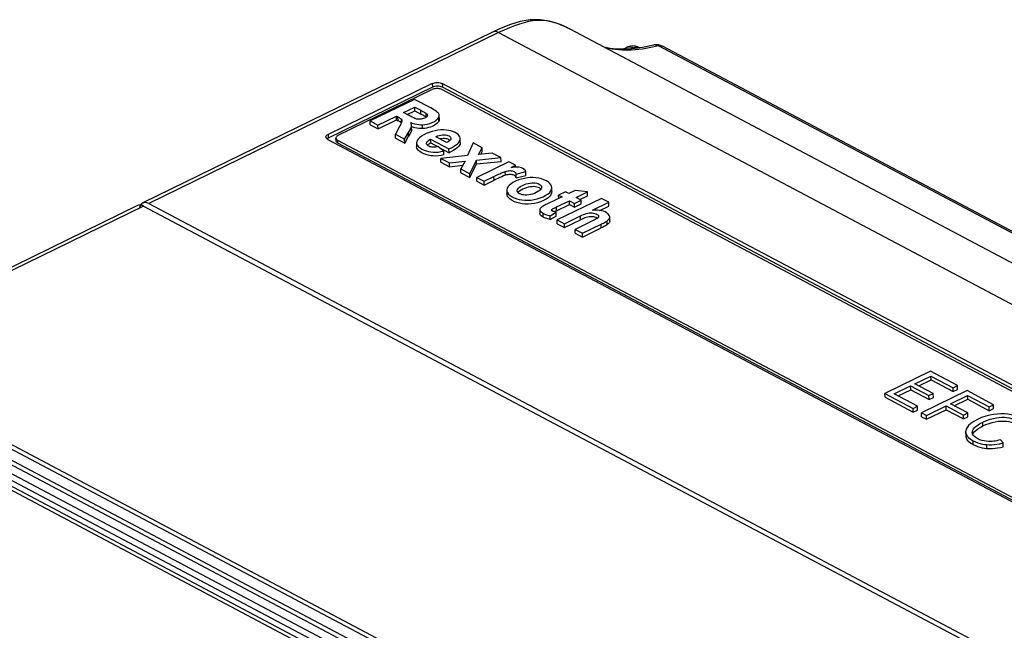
# Model space of a CAD drawing. Extents: x -840 to -217, y -121 to 557.
# Tile 144 of 145: x -328 to -259, y 514 to 557. Entities that reach past the tile are written whole.
import ezdxf

# ---------------------------------------------------------------- set-up
doc = ezdxf.new("R2010")
doc.units = 0
doc.header["$LTSCALE"] = 23.1
doc.layers.add('R912005577_AM_0', color=7, linetype='CONTINUOUS')

msp = doc.modelspace()

# ---------------------------------------------------------------- linework, layer by layer
at = {"layer": 'R912005577_AM_0', "color": 7}
for p, q in [((-295.111, 555.785), (-319.735, 543.762)), ((-294.691, 555.748), (-319.316, 543.724)), ((-294.687, 555.985), (-295.112, 555.785)), ((-294.691, 555.748), (-235.65, 524.493)), ((-290.087, 556.202), (-290.3, 556.292)), ((-289.866, 556.098), (-290.087, 556.202)), ((-289.632, 555.978), (-289.899, 556.115)), ((-289.667, 555.996), (-289.866, 556.098)), ((-230.333, 524.586), (-289.667, 555.996)), ((-289.635, 555.979), (-289.667, 555.996)), ((-286.459, 554.555), (-286.701, 554.587)), ((-286.224, 554.534), (-286.459, 554.555)), ((-286.249, 554.59), (-286.392, 554.596)), ((-286.167, 554.587), (-286.249, 554.59)), ((-286.131, 554.573), (-286.249, 554.59)), ((-285.995, 554.522), (-286.224, 554.534)), ((-286.053, 554.584), (-286.167, 554.587)), ((-286.055, 554.572), (-286.167, 554.587)), ((-285.995, 554.522), (-286.131, 554.573)), ((-285.918, 554.52), (-286.055, 554.572)), ((-285.595, 554.593), (-286.053, 554.584)), ((-285.918, 554.52), (-285.995, 554.522)), ((-285.94, 554.586), (-285.681, 554.712)), ((-285.633, 554.516), (-285.918, 554.52)), ((-285.593, 554.75), (-285.682, 554.712)), ((-285.681, 554.712), (-285.656, 554.724)), ((-285.356, 554.524), (-285.633, 554.516)), ((-285.098, 554.634), (-285.595, 554.593)), ((-285.418, 554.798), (-285.593, 554.75)), ((-285.398, 554.609), (-285.23, 554.691)), ((-285.119, 554.632), (-285.23, 554.691)), ((-284.784, 554.679), (-284.842, 554.71)), ((-284.088, 554.675), (-284.325, 554.633)), ((-283.739, 554.885), (-283.799, 554.872)), ((-283.798, 554.872), (-283.799, 554.872)), ((-283.432, 554.817), (-283.641, 554.767)), ((-283.432, 554.817), (-283.484, 554.841)), ((-223.54, 523.111), (-283.432, 554.817)), ((-283.165, 554.792), (-283.163, 554.791)), ((-223.271, 523.085), (-283.163, 554.791)), ((-299.361, 552.168), (-306.686, 548.591)), ((-299.355, 551.909), (-306.68, 548.333)), ((-305.978, 548.526), (-299.386, 551.744)), ((-299.361, 552.168), (-299.355, 551.909)), ((-298.997, 551.983), (-299.095, 551.978)), ((-243.554, 522.561), (-298.679, 551.743)), ((-298.655, 552.166), (-298.649, 551.908)), ((-242.849, 522.624), (-298.655, 552.166)), ((-242.844, 522.366), (-298.649, 551.908)), ((-300.615, 551.053), (-303.729, 549.533)), ((-299.471, 550.448), (-300.615, 551.053)), ((-301.388, 550.123), (-300.598, 550.508)), ((-301.12, 549.981), (-300.592, 550.239)), ((-300.592, 550.239), (-300.598, 550.508)), ((-300.598, 550.508), (-300.175, 550.284)), ((-300.592, 550.239), (-300.169, 550.015)), ((-300.169, 550.015), (-300.175, 550.284)), ((-303.723, 549.264), (-303.729, 549.533)), ((-303.729, 549.533), (-303.185, 549.245)), ((-303.185, 549.245), (-301.885, 549.88)), ((-303.179, 548.976), (-301.879, 549.61)), ((-301.879, 549.61), (-301.885, 549.88)), ((-301.885, 549.88), (-301.776, 549.822)), ((-301.879, 549.61), (-301.769, 549.552)), ((-301.769, 549.552), (-301.776, 549.822)), ((-301.531, 549.422), (-301.537, 549.66)), ((-300.986, 549.91), (-301.388, 550.123)), ((-299.782, 549.8), (-299.788, 550.069)), ((-298.907, 549.494), (-298.913, 549.763)), ((-298.863, 549.647), (-298.87, 549.916)), ((-303.723, 549.264), (-303.179, 548.976)), ((-303.179, 548.976), (-303.185, 549.245)), ((-301.674, 549.135), (-301.959, 548.596)), ((-300.854, 549.069), (-300.834, 549.133)), ((-300.828, 548.864), (-300.834, 549.133)), ((-300.819, 548.96), (-300.823, 549.146)), ((-300.719, 549.098), (-300.823, 549.134)), ((-300.038, 549.004), (-300.044, 549.273)), ((-306.839, 548.363), (-306.845, 548.4)), ((-306.712, 548.233), (-250.906, 518.69)), ((-306.686, 548.591), (-306.68, 548.333)), ((-306.133, 548.14), (-306.137, 548.334)), ((-306.053, 548.197), (-306.004, 548.167)), ((-305.999, 547.973), (-306.004, 548.167)), ((-250.879, 518.984), (-306.004, 548.167)), ((-301.953, 548.327), (-301.959, 548.596)), ((-301.959, 548.596), (-301.309, 548.252)), ((-301.953, 548.327), (-301.303, 547.983)), ((-301.309, 548.252), (-301.03, 548.723)), ((-301.303, 547.983), (-301.309, 548.252)), ((-301.303, 547.983), (-301.024, 548.453)), ((-301.024, 548.453), (-301.03, 548.723)), ((-299.471, 547.985), (-299.477, 548.254)), ((-299.477, 548.254), (-298.184, 547.57)), ((-298.331, 548.02), (-299.102, 548.428)), ((-298.184, 548.214), (-298.248, 548.243)), ((-298.129, 548.181), (-298.184, 548.214)), ((-298.116, 548.169), (-298.129, 548.181)), ((-297.387, 548.022), (-297.393, 548.291)), ((-250.874, 518.791), (-305.999, 547.973)), ((-300.465, 547.987), (-300.459, 547.718)), ((-299.599, 547.749), (-299.658, 547.782)), ((-299.471, 547.985), (-299.567, 547.931)), ((-299.471, 547.985), (-298.994, 547.733)), ((-298.549, 547.42), (-298.964, 547.741)), ((-298.865, 547.664), (-298.178, 547.301)), ((-298.543, 547.151), (-298.549, 547.42)), ((-298.235, 548.073), (-298.331, 548.02)), ((-298.178, 547.301), (-298.184, 547.57)), ((-296.473, 547.987), (-296.893, 547.097)), ((-295.844, 547.654), (-296.473, 547.987)), ((-296.118, 547.168), (-295.844, 547.654)), ((-295.838, 547.385), (-295.844, 547.654)), ((-296.893, 547.097), (-298.758, 546.902)), ((-298.752, 546.632), (-298.758, 546.902)), ((-298.758, 546.902), (-298.154, 546.582)), ((-296.724, 545.825), (-296.258, 546.786)), ((-296.258, 546.786), (-294.529, 546.958)), ((-296.252, 546.517), (-296.258, 546.786)), ((-295.135, 547.279), (-296.118, 547.168)), ((-295.949, 547.187), (-295.838, 547.385)), ((-294.529, 546.958), (-295.135, 547.279)), ((-294.523, 546.689), (-294.529, 546.958)), ((-298.752, 546.632), (-298.148, 546.313)), ((-298.154, 546.582), (-297.055, 546.711)), ((-298.148, 546.313), (-298.154, 546.582)), ((-298.148, 546.313), (-297.213, 546.423)), ((-297.055, 546.711), (-297.357, 546.16)), ((-297.351, 545.891), (-297.357, 546.16)), ((-297.357, 546.16), (-296.724, 545.825)), ((-296.718, 545.556), (-296.252, 546.517)), ((-296.252, 546.517), (-294.523, 546.689)), ((-293.977, 546.665), (-296.232, 545.564)), ((-293.498, 546.412), (-293.977, 546.665)), ((-293.819, 546.256), (-293.498, 546.412)), ((-293.495, 546.286), (-293.498, 546.412)), ((-297.351, 545.891), (-296.718, 545.556)), ((-296.718, 545.556), (-296.724, 545.825)), ((-296.226, 545.295), (-296.232, 545.564)), ((-296.232, 545.564), (-295.716, 545.291)), ((-295.716, 545.291), (-295.02, 545.631)), ((-295.71, 545.022), (-295.014, 545.362)), ((-295.014, 545.362), (-295.02, 545.631)), ((-294.214, 545.709), (-294.22, 545.978)), ((-293.455, 545.798), (-292.776, 545.967)), ((-293.449, 545.529), (-293.455, 545.798)), ((-293.449, 545.529), (-292.77, 545.698)), ((-292.77, 545.698), (-292.776, 545.967)), ((-296.226, 545.295), (-295.71, 545.022)), ((-295.71, 545.022), (-295.716, 545.291)), ((-294.115, 544.669), (-294.109, 544.4)), ((-290.943, 544.581), (-290.949, 544.85)), ((-289.305, 544.649), (-289.754, 544.43)), ((-288.439, 544.545), (-289.305, 544.649)), ((-290.229, 544.198), (-291.212, 543.718)), ((-287.46, 544.089), (-290.574, 542.569)), ((-289.991, 544.555), (-290.466, 544.323)), ((-290.461, 544.085), (-290.466, 544.323)), ((-290.466, 544.323), (-290.229, 544.198)), ((-289.754, 544.43), (-289.991, 544.555)), ((-289.36, 543.737), (-288.884, 543.969)), ((-289.236, 544.156), (-288.439, 544.545)), ((-288.884, 543.969), (-289.236, 544.156)), ((-288.969, 544.014), (-288.433, 544.276)), ((-288.878, 543.7), (-288.884, 543.969)), ((-288.433, 544.276), (-288.439, 544.545)), ((-286.945, 543.816), (-287.46, 544.089)), ((-320.102, 543.583), (-341.441, 533.163)), ((-319.682, 543.546), (-341.018, 533.128)), ((-320.039, 543.606), (-320.101, 543.583)), ((-319.682, 543.546), (-319.809, 543.598)), ((-319.682, 543.546), (-260.641, 512.29)), ((-319.316, 543.724), (-260.275, 512.469)), ((-291.789, 543.294), (-291.782, 543.024)), ((-290.962, 543.257), (-290.962, 543.263)), ((-290.93, 543.213), (-290.933, 543.317)), ((-290.621, 543.48), (-289.712, 543.924)), ((-290.615, 543.211), (-290.621, 543.48)), ((-290.615, 543.211), (-289.706, 543.654)), ((-289.706, 543.654), (-289.712, 543.924)), ((-289.712, 543.924), (-289.36, 543.737)), ((-289.706, 543.654), (-289.353, 543.468)), ((-289.353, 543.468), (-289.36, 543.737)), ((-289.353, 543.468), (-288.878, 543.7)), ((-288.089, 543.257), (-286.945, 543.816)), ((-287.573, 543.237), (-286.938, 543.547)), ((-286.938, 543.547), (-286.945, 543.816)), ((-291.549, 542.768), (-291.555, 543.037)), ((-291.058, 542.864), (-290.639, 543.113)), ((-291.052, 542.595), (-291.058, 542.864)), ((-291.052, 542.595), (-290.633, 542.844)), ((-290.729, 543.154), (-290.756, 543.141)), ((-290.633, 542.844), (-290.639, 543.113)), ((-290.568, 542.3), (-290.574, 542.569)), ((-290.574, 542.569), (-290.058, 542.296)), ((-290.058, 542.296), (-288.928, 542.848)), ((-290.052, 542.027), (-288.922, 542.578)), ((-288.922, 542.578), (-288.928, 542.848)), ((-287.747, 542.687), (-287.761, 542.696)), ((-286.865, 542.509), (-286.871, 542.778)), ((-290.568, 542.3), (-290.052, 542.027)), ((-290.052, 542.027), (-290.058, 542.296)), ((-288.122, 542.484), (-289.314, 541.902)), ((-289.308, 541.633), (-289.314, 541.902)), ((-289.314, 541.902), (-288.799, 541.629)), ((-288.799, 541.629), (-287.476, 542.275)), ((-288.793, 541.36), (-287.47, 542.006)), ((-287.47, 542.006), (-287.476, 542.275)), ((-287.048, 542.239), (-287.055, 542.508)), ((-289.308, 541.633), (-288.793, 541.36)), ((-288.793, 541.36), (-288.799, 541.629)), ((-282.119, 501.635), (-341.16, 532.89)), ((-281.976, 501.873), (-341.018, 533.128)), ((-283.504, 501.251), (-342.302, 532.377)), ((-282.919, 501.277), (-341.717, 532.404)), ((-264.301, 531.921), (-267.505, 530.357)), ((-265.394, 531.036), (-264.264, 531.588)), ((-262.398, 530.914), (-264.301, 531.921)), ((-264.258, 531.318), (-264.264, 531.588)), ((-264.264, 531.588), (-262.707, 530.763)), ((-340.794, 530.974), (-286.202, 502.073)), ((-266.85, 530.325), (-265.694, 530.889)), ((-265.688, 530.62), (-265.694, 530.889)), ((-265.694, 530.889), (-264.403, 530.206)), ((-264.103, 530.353), (-265.394, 531.036)), ((-265.126, 530.894), (-264.258, 531.318)), ((-264.258, 531.318), (-262.701, 530.494)), ((-262.707, 530.763), (-262.398, 530.914)), ((-262.392, 530.645), (-262.398, 530.914)), ((-340.464, 530.327), (-286.96, 502.002)), ((-267.499, 530.088), (-267.505, 530.357)), ((-267.505, 530.357), (-265.527, 529.31)), ((-265.218, 529.461), (-266.85, 530.325)), ((-266.583, 530.183), (-265.688, 530.62)), ((-265.688, 530.62), (-264.397, 529.937)), ((-261.723, 530.557), (-264.928, 528.992)), ((-264.403, 530.206), (-264.103, 530.353)), ((-264.397, 529.937), (-264.403, 530.206)), ((-264.097, 530.083), (-264.103, 530.353)), ((-262.892, 529.634), (-261.687, 530.223)), ((-262.701, 530.494), (-262.707, 530.763)), ((-262.701, 530.494), (-262.392, 530.645)), ((-259.858, 529.569), (-261.723, 530.557)), ((-261.681, 529.954), (-261.687, 530.223)), ((-261.687, 530.223), (-260.167, 529.418)), ((-288.476, 502.095), (-340.843, 529.817)), ((-287.989, 502.118), (-340.355, 529.84)), ((-267.499, 530.088), (-265.521, 529.04)), ((-265.527, 529.31), (-265.218, 529.461)), ((-265.212, 529.191), (-265.218, 529.461)), ((-264.582, 528.809), (-263.193, 529.488)), ((-264.397, 529.937), (-264.097, 530.083)), ((-263.187, 529.218), (-263.193, 529.488)), ((-263.193, 529.488), (-261.977, 528.844)), ((-261.676, 528.991), (-262.892, 529.634)), ((-262.625, 529.493), (-261.681, 529.954)), ((-261.681, 529.954), (-260.161, 529.149)), ((-260.167, 529.418), (-259.858, 529.569)), ((-260.161, 529.149), (-260.167, 529.418)), ((-259.852, 529.3), (-259.858, 529.569)), ((-265.521, 529.04), (-265.527, 529.31)), ((-265.521, 529.04), (-265.212, 529.191)), ((-264.922, 528.723), (-264.928, 528.992)), ((-264.928, 528.992), (-264.582, 528.809)), ((-264.922, 528.723), (-264.576, 528.54)), ((-264.576, 528.54), (-264.582, 528.809)), ((-264.576, 528.54), (-263.187, 529.218)), ((-263.187, 529.218), (-261.971, 528.575)), ((-261.977, 528.844), (-261.676, 528.991)), ((-261.971, 528.575), (-261.977, 528.844)), ((-261.971, 528.575), (-261.67, 528.721)), ((-261.67, 528.721), (-261.676, 528.991)), ((-260.161, 529.149), (-259.852, 529.3)), ((-260.615, 528.071), (-260.621, 528.341)), ((-261.824, 527.654), (-261.818, 527.385)), ((-261.297, 526.763), (-261.303, 527.033)), ((-260.322, 526.492), (-260.328, 526.761)), ((-259.179, 526.875), (-259.362, 527.099)), ((-259.173, 526.606), (-259.179, 526.875))]:
    msp.add_line(p, q, dxfattribs=at)
for points in [[(-290.3, 556.292), (-290.508, 556.37), (-290.712, 556.437), (-290.915, 556.492), (-291.12, 556.537), (-291.328, 556.571), (-291.546, 556.593), (-291.777, 556.602), (-292.026, 556.595), (-292.298, 556.569), (-292.589, 556.521), (-292.9, 556.45), (-293.228, 556.355), (-293.57, 556.237), (-293.929, 556.096), (-294.302, 555.932), (-294.691, 555.748)], [(-289.899, 556.115), (-290.495, 556.372), (-291.114, 556.559), (-291.773, 556.659), (-292.468, 556.65), (-293.18, 556.527), (-293.915, 556.303), (-294.687, 555.985)], [(-294.691, 555.748), (-294.817, 555.8), (-294.937, 555.82), (-295.048, 555.808), (-295.111, 555.785)], [(-286.392, 554.596), (-286.844, 554.642), (-287.267, 554.726)], [(-286.701, 554.587), (-286.948, 554.632), (-287.199, 554.691), (-287.206, 554.693)], [(-285.656, 554.724), (-285.61, 554.74), (-285.562, 554.751), (-285.51, 554.757), (-285.456, 554.757), (-285.4, 554.751), (-285.343, 554.737), (-285.287, 554.717), (-285.23, 554.691)], [(-284.842, 554.71), (-284.915, 554.744), (-285.075, 554.793), (-285.244, 554.812), (-285.418, 554.798)], [(-284.325, 554.633), (-284.571, 554.596), (-284.824, 554.565), (-285.086, 554.54), (-285.356, 554.524)], [(-285.23, 554.691), (-285.116, 554.733), (-285.005, 554.748), (-284.902, 554.734), (-284.842, 554.71)], [(-283.798, 554.872), (-283.992, 554.826), (-284.564, 554.711), (-285.098, 554.634)], [(-283.641, 554.767), (-283.86, 554.72), (-284.088, 554.675)], [(-283.719, 554.884), (-283.784, 554.876), (-283.798, 554.872)], [(-283.165, 554.792), (-283.243, 554.828), (-283.406, 554.879), (-283.573, 554.898), (-283.739, 554.885)], [(-283.484, 554.841), (-283.539, 554.861), (-283.596, 554.876), (-283.657, 554.884), (-283.719, 554.884)], [(-283.432, 554.817), (-283.305, 554.829), (-283.19, 554.803)], [(-298.679, 551.743), (-298.738, 551.769), (-298.802, 551.79), (-298.874, 551.805), (-298.949, 551.815), (-299.027, 551.818), (-299.106, 551.815), (-299.182, 551.806), (-299.256, 551.791), (-299.323, 551.77), (-299.386, 551.744)], [(-299.361, 552.168), (-299.282, 552.2), (-299.195, 552.223), (-299.1, 552.237), (-299.003, 552.241), (-298.906, 552.236), (-298.813, 552.222), (-298.73, 552.199), (-298.655, 552.166)], [(-299.095, 551.978), (-299.189, 551.964), (-299.276, 551.941), (-299.355, 551.909)], [(-298.649, 551.908), (-298.724, 551.94), (-298.807, 551.963), (-298.9, 551.978), (-298.997, 551.983)], [(-300.175, 550.284), (-300.102, 550.245), (-300.033, 550.208), (-299.966, 550.172), (-299.903, 550.137), (-299.844, 550.103), (-299.788, 550.069)], [(-298.929, 550.075), (-298.988, 550.138), (-299.061, 550.2), (-299.15, 550.262), (-299.25, 550.323), (-299.356, 550.385), (-299.471, 550.448)], [(-301.776, 549.822), (-301.725, 549.795), (-301.679, 549.768), (-301.636, 549.741), (-301.597, 549.714), (-301.564, 549.687), (-301.537, 549.66)], [(-301.673, 549.499), (-301.719, 549.526), (-301.769, 549.552)], [(-301.503, 549.51), (-301.52, 549.451), (-301.543, 549.39), (-301.573, 549.329), (-301.606, 549.266), (-301.639, 549.201), (-301.674, 549.135)], [(-301.591, 549.445), (-301.63, 549.472), (-301.673, 549.499)], [(-301.537, 549.66), (-301.522, 549.638), (-301.51, 549.615), (-301.503, 549.59), (-301.499, 549.564), (-301.499, 549.555)], [(-301.499, 549.555), (-301.499, 549.537), (-301.503, 549.51)], [(-300.781, 549.805), (-300.848, 549.839), (-300.916, 549.873), (-300.986, 549.91)], [(-300.46, 549.67), (-300.525, 549.69), (-300.59, 549.714), (-300.653, 549.743), (-300.781, 549.805)], [(-299.847, 549.759), (-299.913, 549.726), (-299.987, 549.696), (-300.064, 549.674), (-300.144, 549.658), (-300.226, 549.65), (-300.308, 549.649), (-300.386, 549.656), (-300.46, 549.67)], [(-299.897, 549.868), (-299.96, 549.903), (-300.027, 549.939), (-300.096, 549.976), (-300.169, 550.015)], [(-300.044, 549.273), (-299.874, 549.287), (-299.704, 549.317), (-299.533, 549.363), (-299.368, 549.424), (-299.214, 549.5), (-299.081, 549.584), (-298.982, 549.672), (-298.913, 549.763)], [(-299.782, 549.8), (-299.838, 549.833), (-299.897, 549.868)], [(-299.719, 549.87), (-299.747, 549.833), (-299.791, 549.795), (-299.847, 549.759)], [(-299.788, 550.069), (-299.746, 550.028), (-299.718, 549.987), (-299.704, 549.948), (-299.702, 549.931)], [(-299.702, 549.931), (-299.704, 549.908), (-299.719, 549.87)], [(-298.87, 549.916), (-298.87, 549.926), (-298.879, 549.979), (-298.899, 550.028), (-298.929, 550.075)], [(-298.913, 549.763), (-298.887, 549.818), (-298.872, 549.873), (-298.87, 549.916)], [(-298.863, 549.647), (-298.866, 549.604), (-298.881, 549.55), (-298.907, 549.494)], [(-301.54, 549.4), (-301.558, 549.418), (-301.591, 549.445)], [(-301.03, 548.723), (-300.987, 548.795), (-300.947, 548.866), (-300.911, 548.935), (-300.879, 549.003), (-300.854, 549.069)], [(-300.828, 548.864), (-300.848, 548.8), (-300.873, 548.734), (-300.905, 548.666), (-300.941, 548.597), (-300.981, 548.526), (-301.024, 548.453)], [(-300.825, 549.23), (-300.828, 549.269), (-300.835, 549.317), (-300.847, 549.366), (-300.864, 549.415)], [(-300.864, 549.415), (-300.726, 549.367), (-300.587, 549.329), (-300.448, 549.3), (-300.31, 549.281), (-300.176, 549.272), (-300.044, 549.273)], [(-300.834, 549.133), (-300.827, 549.177), (-300.825, 549.223), (-300.825, 549.23)], [(-300.819, 548.96), (-300.819, 548.953), (-300.821, 548.908), (-300.828, 548.864)], [(-300.038, 549.004), (-300.17, 549.003), (-300.305, 549.012), (-300.442, 549.031), (-300.581, 549.059), (-300.719, 549.098)], [(-297.76, 548.721), (-297.904, 548.786), (-298.056, 548.837), (-298.216, 548.873), (-298.385, 548.896), (-298.569, 548.907), (-298.762, 548.903), (-298.962, 548.884), (-299.167, 548.849), (-299.375, 548.796), (-299.581, 548.727), (-299.781, 548.643), (-299.966, 548.55), (-300.123, 548.454), (-300.253, 548.357), (-300.35, 548.259), (-300.418, 548.162), (-300.455, 548.069), (-300.465, 547.987)], [(-298.907, 549.494), (-298.96, 549.421), (-299.032, 549.35), (-299.126, 549.28), (-299.237, 549.215), (-299.362, 549.155), (-299.495, 549.104), (-299.63, 549.064), (-299.766, 549.034), (-299.902, 549.014), (-300.038, 549.004)], [(-306.845, 548.4), (-306.845, 548.412), (-306.832, 548.462), (-306.8, 548.509), (-306.751, 548.552), (-306.686, 548.591)], [(-306.712, 548.233), (-306.772, 548.272), (-306.814, 548.315), (-306.839, 548.363)], [(-306.68, 548.333), (-306.746, 548.294), (-306.771, 548.271)], [(-305.978, 548.526), (-306.031, 548.495), (-306.074, 548.461), (-306.107, 548.425), (-306.128, 548.386), (-306.137, 548.346), (-306.137, 548.334)], [(-306.137, 548.334), (-306.134, 548.307), (-306.118, 548.268), (-306.091, 548.231), (-306.053, 548.197)], [(-306.102, 548.055), (-306.116, 548.079), (-306.127, 548.103), (-306.132, 548.128), (-306.133, 548.14)], [(-299.768, 547.948), (-299.767, 547.971), (-299.75, 548.028), (-299.712, 548.085), (-299.653, 548.143), (-299.575, 548.199), (-299.477, 548.254)], [(-299.102, 548.428), (-298.991, 548.477), (-298.878, 548.515), (-298.761, 548.541), (-298.645, 548.556), (-298.536, 548.56), (-298.435, 548.554), (-298.341, 548.538), (-298.257, 548.513), (-298.182, 548.479), (-298.121, 548.439), (-298.078, 548.395), (-298.054, 548.346), (-298.048, 548.309)], [(-298.248, 548.243), (-298.321, 548.266), (-298.404, 548.281), (-298.494, 548.29), (-298.591, 548.29), (-298.692, 548.282), (-298.794, 548.265)], [(-298.063, 548.24), (-298.1, 548.184), (-298.158, 548.128), (-298.235, 548.073)], [(-298.184, 547.57), (-298.013, 547.654), (-297.862, 547.739), (-297.728, 547.825), (-297.616, 547.912), (-297.525, 547.999), (-297.458, 548.085), (-297.415, 548.169), (-297.395, 548.252), (-297.393, 548.291)], [(-298.048, 548.309), (-298.049, 548.295), (-298.063, 548.24)], [(-297.393, 548.291), (-297.396, 548.334), (-297.421, 548.414), (-297.469, 548.494), (-297.541, 548.572), (-297.638, 548.647), (-297.76, 548.721)], [(-305.999, 547.973), (-306.031, 547.991), (-306.059, 548.011), (-306.082, 548.033), (-306.102, 548.055)], [(-300.465, 547.987), (-300.447, 547.891), (-300.4, 547.804), (-300.321, 547.717), (-300.216, 547.633), (-300.086, 547.553), (-299.941, 547.483), (-299.791, 547.426), (-299.635, 547.384), (-299.473, 547.354), (-299.303, 547.339), (-299.125, 547.337), (-298.94, 547.349), (-298.748, 547.377), (-298.549, 547.42)], [(-298.543, 547.151), (-298.737, 547.109), (-298.927, 547.081), (-299.113, 547.068), (-299.295, 547.07), (-299.473, 547.086), (-299.644, 547.118), (-299.807, 547.165), (-299.96, 547.224), (-300.1, 547.294), (-300.222, 547.372), (-300.323, 547.454), (-300.398, 547.541), (-300.443, 547.631), (-300.459, 547.718)], [(-299.744, 547.867), (-299.765, 547.917), (-299.768, 547.948)], [(-299.658, 547.782), (-299.708, 547.822), (-299.744, 547.867)], [(-299.567, 547.931), (-299.645, 547.876), (-299.703, 547.82), (-299.704, 547.819)], [(-298.964, 547.741), (-299.053, 547.717), (-299.141, 547.7), (-299.226, 547.689), (-299.309, 547.686), (-299.388, 547.69), (-299.463, 547.702), (-299.533, 547.722), (-299.599, 547.749)], [(-297.387, 548.022), (-297.387, 547.995), (-297.405, 547.911), (-297.446, 547.824), (-297.513, 547.737), (-297.603, 547.648), (-297.717, 547.56), (-297.852, 547.472), (-298.005, 547.386), (-298.178, 547.301)], [(-294.22, 545.978), (-294.134, 546.002), (-294.048, 546.02), (-293.964, 546.032), (-293.882, 546.037), (-293.805, 546.034), (-293.734, 546.022), (-293.666, 546.003), (-293.605, 545.976), (-293.551, 545.94), (-293.507, 545.899), (-293.476, 545.851), (-293.455, 545.798)], [(-293.465, 546.288), (-293.579, 546.281), (-293.696, 546.271), (-293.819, 546.256)], [(-292.776, 545.967), (-292.811, 546.037), (-292.86, 546.099), (-292.924, 546.154), (-292.998, 546.2), (-293.078, 546.236), (-293.166, 546.263), (-293.259, 546.28), (-293.358, 546.288), (-293.465, 546.288)], [(-295.02, 545.631), (-294.88, 545.699), (-294.743, 545.763), (-294.611, 545.824), (-294.48, 545.881), (-294.35, 545.932), (-294.22, 545.978)], [(-294.214, 545.709), (-294.344, 545.663), (-294.474, 545.612), (-294.605, 545.555), (-294.737, 545.494), (-294.874, 545.43), (-295.014, 545.362)], [(-293.449, 545.529), (-293.47, 545.583), (-293.502, 545.631), (-293.548, 545.674), (-293.604, 545.709), (-293.667, 545.736), (-293.737, 545.755), (-293.811, 545.765), (-293.888, 545.768), (-293.967, 545.762), (-294.048, 545.75), (-294.13, 545.732), (-294.214, 545.709)], [(-290.949, 544.85), (-290.963, 544.942), (-291.008, 545.042), (-291.083, 545.137), (-291.189, 545.228), (-291.331, 545.317), (-291.498, 545.396), (-291.677, 545.458), (-291.867, 545.504), (-292.063, 545.535), (-292.263, 545.549), (-292.462, 545.548), (-292.665, 545.53), (-292.878, 545.497), (-293.092, 545.447), (-293.297, 545.38), (-293.498, 545.297)], [(-293.498, 545.297), (-293.684, 545.198), (-293.836, 545.097), (-293.956, 544.994), (-294.042, 544.892), (-294.094, 544.792), (-294.114, 544.693), (-294.115, 544.669)], [(-294.115, 544.669), (-294.105, 544.595), (-294.063, 544.496), (-293.988, 544.392), (-293.881, 544.291), (-293.745, 544.198), (-293.587, 544.118), (-293.418, 544.055), (-293.236, 544.007), (-293.047, 543.975), (-292.845, 543.958), (-292.626, 543.957), (-292.402, 543.971), (-292.183, 544.002), (-291.967, 544.05), (-291.756, 544.117), (-291.548, 544.202)], [(-293.384, 544.623), (-293.377, 544.677), (-293.348, 544.742), (-293.294, 544.808), (-293.218, 544.875), (-293.12, 544.939), (-293.001, 545.002)], [(-292.995, 544.732), (-293.115, 544.669), (-293.213, 544.605)], [(-293.001, 545.002), (-292.872, 545.06), (-292.741, 545.107), (-292.606, 545.144), (-292.473, 545.168), (-292.343, 545.18), (-292.221, 545.18), (-292.109, 545.171), (-292.007, 545.152), (-291.912, 545.123), (-291.829, 545.086), (-291.76, 545.042), (-291.708, 544.993), (-291.676, 544.94), (-291.664, 544.877)], [(-291.826, 544.818), (-291.91, 544.855), (-292.005, 544.884), (-292.108, 544.903), (-292.22, 544.911), (-292.342, 544.91), (-292.471, 544.898), (-292.603, 544.874), (-292.736, 544.838), (-292.866, 544.791), (-292.995, 544.732)], [(-291.7, 544.756), (-291.754, 544.69), (-291.83, 544.624)], [(-291.716, 544.737), (-291.757, 544.775), (-291.826, 544.818)], [(-291.664, 544.877), (-291.671, 544.821), (-291.7, 544.756)], [(-291.548, 544.202), (-291.361, 544.301), (-291.21, 544.403), (-291.095, 544.507), (-291.015, 544.614), (-290.967, 544.727), (-290.949, 544.838), (-290.949, 544.85)], [(-291.542, 543.933), (-291.75, 543.847), (-291.962, 543.78), (-292.177, 543.732), (-292.396, 543.702), (-292.621, 543.688), (-292.84, 543.689), (-293.042, 543.706), (-293.232, 543.738), (-293.413, 543.786), (-293.583, 543.849), (-293.74, 543.93), (-293.876, 544.022), (-293.982, 544.123), (-294.057, 544.226), (-294.098, 544.325), (-294.109, 544.4)], [(-293.371, 544.557), (-293.384, 544.615), (-293.384, 544.623)], [(-293.217, 544.411), (-293.286, 544.455), (-293.338, 544.505), (-293.371, 544.557)], [(-293.213, 544.605), (-293.289, 544.538), (-293.326, 544.493)], [(-292.048, 544.497), (-292.177, 544.439), (-292.308, 544.392), (-292.441, 544.356), (-292.573, 544.331), (-292.703, 544.319), (-292.826, 544.318), (-292.937, 544.327), (-293.039, 544.346), (-293.133, 544.374), (-293.217, 544.411)], [(-291.83, 544.624), (-291.928, 544.56), (-292.048, 544.497)], [(-290.943, 544.581), (-290.96, 544.46), (-291.008, 544.347), (-291.087, 544.24), (-291.201, 544.135), (-291.353, 544.033), (-291.542, 543.933)], [(-319.809, 543.598), (-319.928, 543.618), (-320.039, 543.606)], [(-319.852, 543.668), (-319.916, 543.567), (-319.956, 543.444)], [(-319.735, 543.761), (-319.771, 543.742), (-319.852, 543.668)], [(-319.316, 543.724), (-319.443, 543.776), (-319.561, 543.796), (-319.672, 543.784), (-319.735, 543.761)], [(-291.616, 543.504), (-291.678, 543.461), (-291.727, 543.418), (-291.763, 543.375), (-291.784, 543.33), (-291.789, 543.294)], [(-291.789, 543.294), (-291.788, 543.284), (-291.775, 543.235), (-291.745, 543.185), (-291.698, 543.134), (-291.635, 543.085), (-291.555, 543.037)], [(-291.212, 543.718), (-291.288, 543.681), (-291.361, 543.645), (-291.43, 543.609), (-291.497, 543.574), (-291.559, 543.539), (-291.616, 543.504)], [(-290.962, 543.263), (-290.961, 543.278), (-290.951, 543.298), (-290.933, 543.317)], [(-290.933, 543.317), (-290.891, 543.344), (-290.844, 543.371), (-290.791, 543.397), (-290.735, 543.423), (-290.679, 543.451), (-290.621, 543.48)], [(-286.871, 542.778), (-286.878, 542.825), (-286.903, 542.887), (-286.948, 542.951), (-287.012, 543.013), (-287.099, 543.074), (-287.202, 543.13), (-287.319, 543.176), (-287.449, 543.214), (-287.59, 543.24), (-287.743, 543.256), (-287.91, 543.262), (-288.089, 543.257)], [(-291.549, 542.768), (-291.626, 542.814), (-291.688, 542.861), (-291.734, 542.909), (-291.765, 542.958), (-291.781, 543.005), (-291.783, 543.024)], [(-291.555, 543.037), (-291.477, 542.998), (-291.396, 542.963), (-291.313, 542.932), (-291.228, 542.905), (-291.144, 542.883), (-291.058, 542.864)], [(-291.052, 542.595), (-291.138, 542.614), (-291.222, 542.636), (-291.307, 542.663), (-291.389, 542.694), (-291.47, 542.729), (-291.549, 542.768)], [(-290.639, 543.113), (-290.694, 543.126), (-290.745, 543.139), (-290.794, 543.152), (-290.838, 543.166), (-290.876, 543.181), (-290.909, 543.198), (-290.936, 543.216), (-290.954, 543.236), (-290.962, 543.257)], [(-290.615, 543.211), (-290.673, 543.182), (-290.729, 543.154)], [(-288.928, 542.848), (-288.825, 542.897), (-288.722, 542.941), (-288.62, 542.981), (-288.519, 543.014), (-288.417, 543.04), (-288.316, 543.058), (-288.214, 543.065), (-288.112, 543.063), (-288.01, 543.05), (-287.915, 543.028), (-287.832, 542.998), (-287.762, 542.963), (-287.709, 542.926), (-287.672, 542.887), (-287.654, 542.845), (-287.651, 542.825)], [(-287.909, 542.759), (-288.001, 542.78), (-288.102, 542.793), (-288.209, 542.796), (-288.317, 542.788), (-288.421, 542.769), (-288.522, 542.742), (-288.62, 542.71), (-288.719, 542.671), (-288.819, 542.627), (-288.922, 542.578)], [(-287.702, 542.719), (-287.756, 542.681), (-287.817, 542.642), (-287.886, 542.604), (-287.961, 542.565), (-288.04, 542.525), (-288.122, 542.484)], [(-287.761, 542.696), (-287.829, 542.73), (-287.909, 542.759)], [(-287.651, 542.825), (-287.653, 542.802), (-287.669, 542.761), (-287.702, 542.719)], [(-287.055, 542.508), (-286.976, 542.573), (-286.919, 542.637), (-286.885, 542.701), (-286.871, 542.763), (-286.871, 542.778)], [(-287.476, 542.275), (-287.395, 542.314), (-287.319, 542.353), (-287.246, 542.392), (-287.177, 542.431), (-287.113, 542.469), (-287.055, 542.508)], [(-287.048, 542.239), (-287.107, 542.2), (-287.171, 542.161), (-287.24, 542.123), (-287.313, 542.084), (-287.389, 542.045), (-287.47, 542.006)], [(-286.865, 542.509), (-286.866, 542.485), (-286.883, 542.422), (-286.919, 542.36), (-286.975, 542.299), (-287.048, 542.239)], [(-257.993, 528.632), (-258.197, 528.726), (-258.409, 528.801), (-258.629, 528.857), (-258.857, 528.896), (-259.093, 528.919), (-259.339, 528.924), (-259.593, 528.913), (-259.857, 528.883), (-260.131, 528.832), (-260.412, 528.759), (-260.699, 528.658), (-260.992, 528.532)], [(-260.992, 528.532), (-261.25, 528.389), (-261.458, 528.249), (-261.612, 528.111), (-261.72, 527.976), (-261.789, 527.846), (-261.821, 527.72), (-261.824, 527.654)], [(-261.355, 527.619), (-261.35, 527.678), (-261.323, 527.771), (-261.265, 527.871), (-261.174, 527.977), (-261.04, 528.091), (-260.855, 528.212), (-260.621, 528.341)], [(-261.216, 527.656), (-261.11, 527.76), (-260.974, 527.865), (-260.809, 527.968), (-260.615, 528.071)], [(-260.621, 528.341), (-260.356, 528.455), (-260.107, 528.545), (-259.875, 528.609), (-259.658, 528.652), (-259.458, 528.678), (-259.27, 528.688), (-259.094, 528.686), (-258.926, 528.671), (-258.764, 528.645), (-258.608, 528.606), (-258.455, 528.552), (-258.306, 528.483)], [(-260.615, 528.071), (-260.398, 528.169), (-260.18, 528.251), (-259.96, 528.317), (-259.743, 528.367), (-259.53, 528.4), (-259.325, 528.417), (-259.131, 528.418), (-258.947, 528.405), (-258.774, 528.379), (-258.61, 528.339), (-258.451, 528.284), (-258.3, 528.214)], [(-261.824, 527.654), (-261.82, 527.597), (-261.785, 527.479), (-261.719, 527.363), (-261.618, 527.25), (-261.479, 527.14), (-261.303, 527.033)], [(-261.818, 527.385), (-261.812, 527.32), (-261.775, 527.2), (-261.707, 527.085), (-261.605, 526.975), (-261.469, 526.867), (-261.297, 526.763)], [(-261.33, 527.503), (-261.353, 527.589), (-261.355, 527.619)], [(-261.211, 527.337), (-261.284, 527.419), (-261.33, 527.503)], [(-261.32, 527.485), (-261.29, 527.555), (-261.216, 527.656)], [(-260.973, 527.173), (-261.107, 527.255), (-261.211, 527.337)], [(-261.303, 527.033), (-261.137, 526.954), (-260.972, 526.89), (-260.81, 526.84), (-260.649, 526.803), (-260.488, 526.776), (-260.328, 526.761)], [(-261.297, 526.763), (-261.141, 526.688), (-260.981, 526.625), (-260.816, 526.574), (-260.651, 526.535), (-260.486, 526.508), (-260.322, 526.492)], [(-260.062, 526.981), (-260.218, 526.98), (-260.372, 526.992), (-260.523, 527.015), (-260.673, 527.052), (-260.824, 527.105), (-260.973, 527.173)], [(-260.328, 526.761), (-260.16, 526.753), (-259.989, 526.754), (-259.822, 526.764), (-259.639, 526.787), (-259.423, 526.824), (-259.179, 526.875)], [(-259.362, 527.099), (-259.503, 527.064), (-259.632, 527.035), (-259.744, 527.014), (-259.849, 526.998), (-259.956, 526.987), (-260.062, 526.981)], [(-260.322, 526.492), (-260.129, 526.484), (-259.94, 526.487), (-259.757, 526.502), (-259.571, 526.527), (-259.376, 526.561), (-259.173, 526.606)]]:
    msp.add_lwpolyline(points, dxfattribs=at)

doc.saveas('drawing.dxf')
